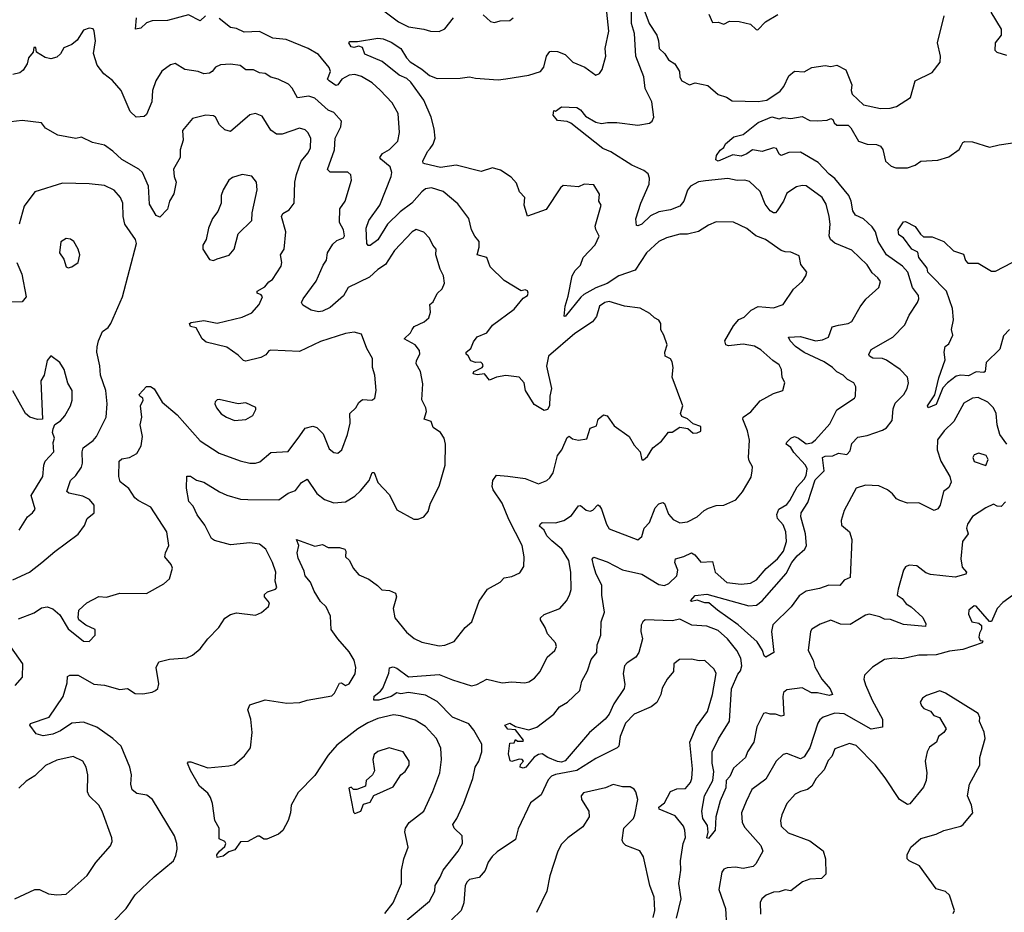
# Model space of a CAD drawing. Extents: x 1921360 to 2014538, y 768294 to 907744.
# Tile 44 of 256: x 1949761 to 1954912, y 784685 to 789355. Entities that reach past the tile are written whole.
import ezdxf

# ---------------------------------------------------------------- set-up
doc = ezdxf.new("R2010")
doc.units = 0

msp = doc.modelspace()

# ---------------------------------------------------------------- linework, layer by layer
at = {"layer": '0CON10XD'}
for points in [[(1951584.2, 789465), (1951742.9, 789345), (1951795, 789317.7), (1951875, 789306.5), (1951910, 789295), (1951955, 789294.3), (1951985, 789307.5), (1952031.4, 789365)], [(1953015, 789437.5), (1953053.8, 789335), (1953093.6, 789275), (1953102.9, 789245), (1953105.6, 789205), (1953136.7, 789176.7), (1953155.6, 789145), (1953189.2, 789125), (1953213.1, 789085), (1953214.5, 789055), (1953224.3, 789035), (1953265, 789013.8), (1953295, 789024.5), (1953361.9, 789011.9), (1953415, 788963.3), (1953459.2, 788949.2), (1953488.3, 788931.7), (1953625, 788926.7), (1953670, 788935), (1953739.2, 788980.8), (1953757.8, 789005), (1953785, 789060.8), (1953813.7, 789086.3), (1953865, 789082.5), (1953905.4, 789104.6), (1953975, 789116.2), (1954005, 789111.2), (1954035, 789116.7), (1954083.6, 789093.6), (1954114.2, 789015), (1954110, 788985), (1954116, 788965), (1954175, 788910), (1954265, 788890), (1954315, 788892.2), (1954348, 788902), (1954421.7, 788948.3), (1954446.2, 789035), (1954535, 789078.8), (1954577, 789133), (1954577.8, 789165), (1954561.9, 789235), (1954597.1, 789375)], [(1950734.2, 789375), (1950705, 789348.6), (1950645, 789380.6), (1950535, 789350.4), (1950455, 789350), (1950425, 789338.1), (1950395, 789311.5), (1950367.5, 789305), (1950372.6, 789365)], [(1951671.9, 784678.1), (1951715, 784734.2), (1951759.5, 784835), (1951759.5, 784905), (1951771.5, 784965), (1951792.9, 785025), (1951775.6, 785105.6), (1951779.4, 785125), (1951798.1, 785155), (1951875, 785214.3), (1951923, 785317), (1951959.1, 785415), (1951968.5, 785485), (1951963.9, 785543.9), (1951942.5, 785595), (1951885, 785656.9), (1951829.6, 785689.6), (1951753.5, 785713.5), (1951717.4, 785717.4), (1951635, 785698.7), (1951583.1, 785676.9), (1951530, 785645), (1951420.6, 785559.4), (1951375, 785507.7), (1951305, 785400.6), (1951217.3, 785312.7), (1951180.9, 785245), (1951177.3, 785205), (1951165.3, 785164.7), (1951137.8, 785112.2), (1951115, 785094), (1951055, 785068), (1951037.7, 785067.7), (1951015, 785084), (1951005, 785084), (1950955, 785056.2), (1950916.4, 785053.6), (1950887.3, 785012.7), (1950855, 785001.2), (1950825, 784978), (1950795, 784972.5), (1950793.3, 784985), (1950806.2, 785005), (1950835, 785030), (1950839.2, 785045), (1950835, 785056), (1950805, 785070), (1950805.7, 785125), (1950782.7, 785165), (1950770.8, 785255), (1950759.2, 785285), (1950745, 785308), (1950702, 785345), (1950655, 785426.7), (1950640, 785465), (1950645, 785472.5), (1950657, 785473), (1950745, 785440.6), (1950855, 785450.6), (1950885, 785459.2), (1950937, 785503), (1950968, 785545), (1950978, 785625), (1950971.2, 785695), (1950954, 785745), (1950965, 785770), (1951045, 785797.1), (1951158.8, 785778.8), (1951226.6, 785783.4), (1951264.5, 785795.5), (1951395, 785818.1), (1951408.7, 785831.3), (1951435, 785884), (1951445, 785886), (1951465, 785872), (1951485, 785880), (1951516.5, 785933.5), (1951520.5, 785965), (1951511.9, 786005), (1951485, 786047.5), (1951425.2, 786115.2), (1951391.2, 786165), (1951387, 786235), (1951365, 786282.9), (1951335, 786310.8), (1951302.1, 786365), (1951282, 786412), (1951254.6, 786445), (1951249.2, 786469.2), (1951217.3, 786537.3), (1951213.3, 786565), (1951221.2, 786605), (1951210, 786635), (1951305, 786601.5), (1951345, 786608.9), (1951375, 786593.3), (1951434.1, 786594.1), (1951462.5, 786585), (1951468.1, 786575), (1951465.6, 786545), (1951486.4, 786526.3), (1951505.9, 786485), (1951535, 786450), (1951587.9, 786427.9), (1951632.5, 786395), (1951655, 786371.4), (1951695, 786368.2), (1951727.5, 786355), (1951733.1, 786335), (1951715.7, 786275), (1951724.3, 786225), (1951785, 786151.4), (1951825, 786118.1), (1951865, 786098.6), (1951955, 786079.2), (1951985, 786082), (1952035, 786101.2), (1952092.5, 786175), (1952125.7, 786205), (1952165, 786312.5), (1952208.6, 786375), (1952275, 786412), (1952295, 786435.6), (1952335, 786441.9), (1952378.1, 786461.9), (1952398.6, 786495), (1952401.1, 786545), (1952390, 786605), (1952320, 786740), (1952285.7, 786825.7), (1952238.1, 786895), (1952232.6, 786912.6), (1952237.1, 786945), (1952255, 786972), (1952315, 786966.9), (1952405, 786955.6), (1952475, 786927.1), (1952518.8, 786945), (1952535, 786958), (1952551.9, 786985), (1952574.5, 787075.5), (1952597.1, 787105), (1952625, 787170), (1952635, 787176.7), (1952652.3, 787162.3), (1952685, 787156.2), (1952728.3, 787161.7), (1952745, 787217.5), (1952779.3, 787230.7), (1952787.5, 787265), (1952815, 787287.5), (1952835, 787282.5), (1952870.7, 787230.7), (1952950, 787175), (1952975, 787130), (1953007.5, 787095), (1953015, 787052.5), (1953025, 787052.5), (1953045, 787070), (1953073.8, 787115), (1953119.5, 787150.5), (1953155, 787197.5), (1953175, 787197.5), (1953215, 787222.5), (1953257, 787217), (1953285, 787192.5), (1953305, 787193.3), (1953325, 787203.3), (1953325, 787226.2), (1953285, 787240), (1953255, 787267.5), (1953225, 787280), (1953217.5, 787295), (1953230, 787335), (1953174.5, 787484.5), (1953180.5, 787535), (1953175.3, 787565.3), (1953165, 787581.4), (1953137.5, 787595), (1953136.7, 787615), (1953148.1, 787655), (1953131.4, 787705), (1953115, 787733.3), (1953115.6, 787765.6), (1953105, 787784), (1953081.2, 787795), (1953058.5, 787818.5), (1953006.6, 787846.6), (1952925, 787856.4), (1952845, 787880.9), (1952822.2, 787875), (1952795, 787855.6), (1952778.1, 787801.9), (1952757.1, 787775), (1952665, 787712.9), (1952528.1, 787595), (1952517.7, 787542.3), (1952542.9, 787425), (1952534.2, 787385), (1952533.3, 787335), (1952522.5, 787315), (1952505, 787311.2), (1952451.9, 787341.9), (1952407.1, 787415), (1952400, 787455), (1952375, 787485.5), (1952304.2, 787494.2), (1952255, 787485.6), (1952219.3, 787469.3), (1952192.5, 787502.5), (1952155, 787497.5), (1952133.1, 787503.1), (1952136.7, 787515), (1952149.7, 787520.3), (1952180, 787535), (1952186.2, 787545), (1952182.5, 787555), (1952173.3, 787563.3), (1952145, 787562.5), (1952120.6, 787570.6), (1952107.3, 787597.3), (1952096.7, 787605), (1952096.7, 787615), (1952121.4, 787635), (1952135, 787670), (1952155, 787696.2), (1952205, 787717.5), (1952235, 787756.2), (1952348.7, 787841.3), (1952395, 787897.5), (1952417.5, 787912.5), (1952421.2, 787925), (1952416.9, 787936.9), (1952405, 787941.2), (1952385, 787937.5), (1952295, 787990), (1952222.5, 788062.5), (1952205, 788111.4), (1952154.8, 788124.8), (1952164.6, 788165), (1952164.6, 788194.6), (1952141.9, 788221.9), (1952125.4, 788255), (1952111.5, 788315), (1952052.6, 788392.6), (1951977, 788457), (1951915, 788475.5), (1951885, 788469.6), (1951864.6, 788455), (1951812.7, 788395), (1951750.8, 788349.2), (1951685.2, 788285), (1951635, 788203.1), (1951593.9, 788173.9), (1951584, 788174), (1951578, 788185), (1951573.6, 788265), (1951587.8, 788305), (1951645.4, 788385), (1951703.8, 788535), (1951707.9, 788555), (1951699.1, 788585), (1951650, 788625), (1951645.6, 788635), (1951658.6, 788655), (1951695, 788675.5), (1951739.7, 788720.3), (1951748.5, 788765), (1951741.5, 788865), (1951709.9, 788919.9), (1951647, 788987), (1951605, 789024.5), (1951548.7, 789058.7), (1951515, 789068.7), (1951485, 789065.4), (1951447.1, 789045), (1951425, 789015.4), (1951415, 789011.6), (1951380, 789035), (1951370.7, 789045), (1951386.7, 789085), (1951380.3, 789105), (1951325, 789173.9), (1951270, 789205), (1951155, 789252), (1951085, 789258.7), (1951015, 789292.8), (1950935, 789290.5), (1950895, 789310), (1950865, 789315.2), (1950805, 789361.3)], [(1951788.8, 784645), (1951905.9, 784744.1), (1951933.5, 784795), (1951934.7, 784825.3), (1951961.4, 784868.6), (1951977.2, 784905), (1952054.5, 785005), (1952077.3, 785045), (1952075.6, 785085), (1952034.3, 785125), (1952027.8, 785145), (1952048.6, 785175), (1952084.3, 785255.8), (1952132.2, 785385), (1952144.6, 785445), (1952162.5, 785475), (1952179.6, 785525), (1952179.1, 785565), (1952137.7, 785637.7), (1952110.7, 785670.7), (1952025, 785705.8), (1951945, 785788.6), (1951885, 785821), (1951795, 785834.8), (1951755, 785828.6), (1951735, 785832.5), (1951705, 785814.2), (1951640, 785795), (1951614.1, 785794.1), (1951615, 785815.5), (1951648.8, 785841.2), (1951661.5, 785858.5), (1951693, 785937), (1951696.1, 785963.9), (1951715, 785968.6), (1951735, 785962.5), (1951795, 785916.7), (1951955, 785929.1), (1952025, 785900.5), (1952125, 785870.4), (1952153.3, 785876.7), (1952205, 785904.4), (1952285, 785885.6), (1952335, 785890.6), (1952404.2, 785885.8), (1952425, 785890.8), (1952455, 785910), (1952484.2, 785945), (1952520.2, 786019.8), (1952561.2, 786055), (1952568.8, 786075), (1952563.8, 786095), (1952521.7, 786141.7), (1952510, 786175), (1952485.6, 786215), (1952485.7, 786225), (1952505, 786243.3), (1952586.1, 786273.9), (1952621.4, 786315), (1952638.1, 786345), (1952645.4, 786374.6), (1952644.6, 786465), (1952634.6, 786525), (1952596.8, 786585), (1952545, 786629.1), (1952519.1, 786655), (1952504.6, 786684.6), (1952480, 786705), (1952485, 786718), (1952495, 786724), (1952565, 786722), (1952608.6, 786735), (1952648.5, 786761.5), (1952685, 786811.9), (1952695, 786812.9), (1952725, 786788.5), (1952745, 786783.3), (1952760.3, 786789.7), (1952785, 786816.2), (1952795, 786811.2), (1952805, 786793.8), (1952830.4, 786715), (1952845, 786691.1), (1952995, 786634), (1953015, 786650.8), (1953027.3, 786695), (1953055.4, 786725), (1953085, 786800.8), (1953105, 786822.7), (1953125, 786828.9), (1953135, 786824), (1953155, 786768.6), (1953179.6, 786739.6), (1953215, 786723.6), (1953255, 786728.5), (1953305, 786753.5), (1953342.1, 786787.9), (1953365, 786799.4), (1953405, 786812.9), (1953445, 786815.8), (1953506.8, 786843.2), (1953542, 786885), (1953588.3, 786961.7), (1953592.5, 786995), (1953594.2, 787015), (1953576.5, 787046.5), (1953573.1, 787065), (1953578.2, 787155), (1953569.1, 787205), (1953544.4, 787265), (1953545.7, 787275), (1953586.3, 787303.7), (1953635, 787360.6), (1953705, 787400), (1953752.5, 787415), (1953763.8, 787455), (1953750.6, 787485), (1953746.9, 787525), (1953735, 787550), (1953701.7, 787571.7), (1953638.1, 787628.1), (1953605, 787646.6), (1953545, 787658.2), (1953468.9, 787648.9), (1953456, 787655), (1953450, 787675), (1953495, 787754), (1953523, 787787), (1953551.1, 787798.9), (1953588, 787835), (1953624.5, 787855.5), (1953705, 787848.5), (1953754.4, 787865.6), (1953809.2, 787945), (1953854.1, 787985.9), (1953873.3, 788015), (1953878.8, 788035), (1953847.1, 788075), (1953839.2, 788119.2), (1953795, 788139.2), (1953765, 788140), (1953745, 788148), (1953661.9, 788205), (1953612.9, 788225), (1953565, 788262.7), (1953495, 788295.6), (1953405, 788298.2), (1953365, 788281.1), (1953312.4, 788247.6), (1953255, 788233.1), (1953215, 788233.8), (1953145, 788214.4), (1953105, 788195.5), (1953040.9, 788135), (1952980.8, 788045), (1952895, 788015.4), (1952834.5, 787975), (1952775, 787952.1), (1952712.6, 787917.4), (1952695.9, 787904.1), (1952615, 787802.9), (1952610, 787805), (1952615, 787856.7), (1952631.2, 787908.8), (1952651.8, 788015), (1952667.1, 788042.9), (1952695, 788070.6), (1952709.6, 788110.4), (1952772.3, 788177.7), (1952793, 788223), (1952775, 788257.5), (1952772.5, 788275), (1952802.5, 788385), (1952791.2, 788405), (1952795, 788442.5), (1952765, 788491.2), (1952715, 788494), (1952685, 788480.8), (1952605, 788488), (1952590, 788475), (1952515, 788362), (1952417, 788327), (1952400.6, 788385), (1952404, 788425), (1952375.8, 788455), (1952360.9, 788500.9), (1952332.1, 788532.1), (1952277.2, 788567.2), (1952235, 788580.8), (1952175, 788561.5), (1952045, 788594), (1951962, 788582), (1951881.2, 788601.2), (1951872.5, 788605), (1951870, 788615), (1951893.9, 788666.1), (1951908.2, 788681.8), (1951925, 788704.2), (1951934.6, 788735), (1951929.7, 788785), (1951914.6, 788845), (1951874.7, 788935), (1951807.7, 789027.8), (1951787.4, 789047.4), (1951746.7, 789065), (1951657.4, 789137.4), (1951567.5, 789175), (1951555, 789210), (1951535, 789217.5), (1951509.7, 789210.3), (1951495, 789214.2), (1951483.3, 789235), (1951488.3, 789241.7), (1951528, 789242), (1951635, 789259.1), (1951663.3, 789255), (1951705, 789237.9), (1951755, 789204.6), (1951784.5, 789155), (1951804.3, 789134.3), (1951865, 789096.9), (1951905, 789064), (1951945, 789047.1), (1952065, 789049.4), (1952115, 789057.1), (1952145, 789048.6), (1952265, 789041.1), (1952305, 789046.7), (1952425, 789065.8), (1952485, 789084.2), (1952503.2, 789106.8), (1952517.1, 789165), (1952535, 789188.8), (1952545, 789191.2), (1952575, 789188.5), (1952614, 789174), (1952655, 789133.8), (1952716.9, 789106.9), (1952775, 789066), (1952795, 789074), (1952807.5, 789095), (1952828, 789165), (1952824.5, 789205), (1952843.6, 789295), (1952833.2, 789395)], [(1952185, 789380), (1952225, 789345.5), (1952245, 789340), (1952275, 789349.4), (1952325, 789352), (1952342, 789365)], [(1952524.7, 785494.7), (1952495, 785513.3), (1952475, 785511.5), (1952452.7, 785497.2), (1952409.5, 785445), (1952395, 785438.5), (1952379.2, 785445), (1952381.3, 785458.7), (1952397.5, 785475), (1952390, 785485), (1952375, 785486.2), (1952335, 785473.8), (1952327, 785477), (1952318.8, 785515), (1952325, 785570), (1952348.3, 785571.7), (1952355, 785590), (1952365, 785580), (1952395, 785580), (1952396.7, 785585), (1952355, 785640), (1952315, 785643.8), (1952300, 785665), (1952325, 785674.2), (1952355, 785657.5), (1952425, 785639.2), (1952467.1, 785652.9), (1952555, 785721.2), (1952585, 785760), (1952626.2, 785785), (1952692, 785845), (1952701.4, 785895), (1952731.9, 785948.1), (1952751.4, 786008.6), (1952779.7, 786045), (1952781.5, 786085), (1952801.5, 786135), (1952802.8, 786205), (1952820.7, 786255), (1952807.2, 786345), (1952806.1, 786396.1), (1952776.5, 786455), (1952765.5, 786494.5), (1952756.7, 786533.3), (1952765, 786543.3), (1952835, 786519.1), (1952915, 786477.2), (1953015, 786454.7), (1953105, 786400.4), (1953135, 786395.5), (1953157.5, 786405), (1953198.5, 786445), (1953203.6, 786475), (1953188.5, 786515), (1953191.2, 786535), (1953235, 786546.2), (1953275, 786565.9), (1953293.6, 786555), (1953325, 786516.7), (1953385, 786520), (1953400, 786465), (1953460.7, 786410.8), (1953535, 786401.2), (1953583.4, 786406.6), (1953615, 786425.4), (1953665.6, 786484.4), (1953725.4, 786535), (1953756.3, 786575), (1953771.8, 786625), (1953769.7, 786675), (1953755, 786711.5), (1953726.2, 786745), (1953722.8, 786767.2), (1953733.3, 786795), (1953775, 786819.1), (1953789.3, 786839.3), (1953828.1, 786911.9), (1953865, 786950.8), (1953875, 786971.2), (1953880, 787005), (1953871.5, 787025), (1953810.6, 787090.6), (1953795, 787117.1), (1953771.2, 787135), (1953774.3, 787145), (1953794.8, 787165.2), (1953815, 787173.8), (1953835, 787166.2), (1953875, 787136.8), (1953905, 787142.2), (1953925, 787156.3), (1953999.1, 787240.9), (1954035, 787314.4), (1954127.5, 787375), (1954133.3, 787385), (1954135.5, 787434.5), (1954124.7, 787454.7), (1954092, 787472), (1954068.8, 787495), (1954035, 787512.9), (1954013.5, 787535), (1953968.7, 787565), (1953865, 787613.6), (1953818.8, 787645), (1953791.2, 787675), (1953783.8, 787695), (1953845, 787696.9), (1953925, 787675.3), (1953960.1, 787679.9), (1953991.5, 787695), (1954011.5, 787748.5), (1954045, 787757.3), (1954095, 787765.6), (1954114.4, 787775.6), (1954157.1, 787852.9), (1954187.4, 787892.6), (1954255, 787953.8), (1954264.2, 787985), (1954250.8, 788005), (1954220.3, 788030.3), (1954195, 788072.7), (1954115, 788148.9), (1954025.9, 788185.9), (1954002.5, 788205), (1953995.5, 788225), (1954001.3, 788285), (1953996.5, 788326.5), (1953980, 788390), (1953959.5, 788425), (1953875, 788485.5), (1953855, 788487.5), (1953825, 788480.5), (1953775, 788447.1), (1953756, 788405), (1953723.3, 788355), (1953715, 788345.6), (1953705, 788344.6), (1953687.8, 788355), (1953661, 788391), (1953635, 788456.7), (1953578.9, 788508.9), (1953555, 788515.5), (1953515, 788513.5), (1953465, 788525.3), (1953348.1, 788511.9), (1953312.4, 788507.6), (1953270, 788485), (1953255, 788464.2), (1953235.4, 788405), (1953215, 788379.1), (1953165, 788360), (1953105, 788350), (1953061.1, 788328.9), (1953015, 788285.7), (1952995, 788276), (1952988.3, 788278.3), (1952985, 788313.3), (1953011.2, 788395), (1953053.6, 788495), (1953056.7, 788526.7), (1953049.3, 788549.3), (1953026.5, 788566.5), (1952963.9, 788593.9), (1952853.5, 788663.5), (1952811, 788681), (1952643.9, 788813.9), (1952625, 788823.3), (1952575, 788828.8), (1952552.5, 788855), (1952555, 788880), (1952565, 788876.7), (1952595, 788899.4), (1952675, 788896.4), (1952695, 788883.3), (1952721, 788851), (1952775, 788819.1), (1952805, 788813.1), (1952836.9, 788816.9), (1952885, 788816.9), (1952995, 788802.7), (1953055.4, 788814.6), (1953069.2, 788825), (1953078.9, 788845), (1953068.7, 788925), (1953033.8, 788995), (1953025.6, 789055.6), (1952984.7, 789165), (1952977.6, 789282.4), (1952962.5, 789335), (1952961.2, 789405)], [(1953366, 789385), (1953385, 789340), (1953415, 789342.5), (1953445, 789331.4), (1953475, 789346.9), (1953525, 789345.6), (1953585, 789332), (1953613.6, 789303.6), (1953623, 789303), (1953662.5, 789345), (1953727, 789383)], [(1954925, 789168.2), (1954873.7, 789183.7), (1954864, 789195), (1954865.8, 789235), (1954896.4, 789275), (1954897.7, 789305), (1954843.1, 789395)], [(1950250, 784635), (1950318.1, 784705), (1950365, 784775.7), (1950465, 784871.4), (1950565.4, 784954.6), (1950578.3, 784981.7), (1950584.4, 785015), (1950583.1, 785045), (1950571.1, 785085), (1950455.3, 785275.3), (1950427.3, 785297.3), (1950375, 785306.9), (1950350.6, 785325), (1950342.2, 785355), (1950345.5, 785405), (1950338.1, 785445), (1950291.4, 785555), (1950247.8, 785595), (1950165, 785653.2), (1950095, 785679.2), (1950035, 785673.8), (1949975, 785633.8), (1949935, 785617.5), (1949885, 785609.2), (1949848.3, 785618.3), (1949814.3, 785665), (1949817.7, 785672.3), (1949915, 785705.7), (1949988.9, 785815), (1950010.6, 785885), (1950010.7, 785919.3), (1950023.8, 785926.2), (1950066.7, 785925), (1950148.9, 785878.9), (1950205, 785872.7), (1950285, 785851.2), (1950325.4, 785855.4), (1950365, 785830), (1950405, 785828.8), (1950455, 785836.7), (1950472.5, 785845), (1950483.6, 785856.4), (1950489.5, 785880.5), (1950475.8, 785965), (1950490, 785995), (1950545, 786010), (1950635, 786016), (1950665, 786030), (1950705.7, 786064.3), (1950745, 786116.2), (1950803.8, 786175), (1950835, 786223.8), (1950865, 786244), (1950895, 786252), (1950995, 786240), (1951027, 786253), (1951063.3, 786285), (1951067.5, 786305), (1951042, 786335), (1951042.3, 786347.7), (1951057.5, 786362.5), (1951100, 786375), (1951106, 786385), (1951098.3, 786418.3), (1951101.9, 786465), (1951084.6, 786514.6), (1951048.9, 786585), (1951015, 786610.6), (1950965, 786618.5), (1950865, 786608.5), (1950780.6, 786630.6), (1950765, 786640), (1950730.2, 786710.2), (1950690.5, 786765), (1950669.6, 786809.6), (1950646, 786835), (1950633.3, 786905), (1950635, 786967.5), (1950655, 786967.5), (1950686.2, 786946.2), (1950725, 786935.5), (1950805.8, 786885), (1950845, 786868.2), (1950917.3, 786847.3), (1950955, 786844.7), (1951116.4, 786843.7), (1951165, 786878.5), (1951205, 786891.5), (1951235, 786933.6), (1951265, 786950.8), (1951315, 786875.8), (1951355, 786844.3), (1951405, 786827.1), (1951465, 786832.5), (1951515, 786862.1), (1951545, 786890.5), (1951588.8, 786945), (1951605, 786985.8), (1951615, 786986), (1951634, 786934), (1951695, 786870), (1951735, 786790), (1951822.3, 786742.3), (1951845, 786741.2), (1951875, 786753.8), (1951898.7, 786781.3), (1951910.8, 786825), (1951955.8, 786915), (1951986.7, 787025), (1951988.6, 787135), (1951982, 787165), (1951963.3, 787195), (1951925, 787221.2), (1951913.1, 787253.1), (1951877.5, 787265), (1951888.8, 787305), (1951886, 787325), (1951865.8, 787365.8), (1951870.4, 787450.4), (1951858.2, 787515), (1951834.7, 787555), (1951837.2, 787572.8), (1951854.4, 787605), (1951852.2, 787625), (1951830, 787655), (1951772, 787685), (1951805, 787717.1), (1951813.8, 787735), (1951825, 787749.6), (1951878, 787775), (1951900.8, 787795), (1951910, 787825), (1951907.5, 787865), (1951925, 787880), (1951945, 787922.9), (1951972.1, 787947.9), (1951983.9, 787976.1), (1951978.1, 788015), (1951960.9, 788050.9), (1951939.1, 788125), (1951940.6, 788155), (1951922.9, 788175), (1951905, 788212.5), (1951875, 788244.2), (1951835, 788256.9), (1951815, 788245.7), (1951722.7, 788147.3), (1951675.7, 788074.3), (1951635, 788048.5), (1951591.1, 788008.9), (1951479.5, 787955), (1951455, 787910.4), (1951385, 787848.8), (1951345, 787829.7), (1951325, 787826.7), (1951285.8, 787835), (1951242.3, 787862.3), (1951236.4, 787875), (1951243.5, 787895), (1951313, 787987), (1951349.3, 788070.7), (1951366.9, 788096.9), (1951371.9, 788135), (1951399.3, 788180.7), (1951419.5, 788200.5), (1951455, 788214), (1951460.8, 788225), (1951455, 788256.7), (1951434.3, 788295), (1951436.7, 788365), (1951463.1, 788405), (1951497.8, 788515), (1951494.3, 788544.3), (1951478, 788558), (1951385, 788556.9), (1951372.2, 788572.2), (1951408.2, 788675), (1951412.1, 788735), (1951441.9, 788795), (1951444, 788825), (1951405, 788870), (1951375, 788881.9), (1951305.3, 788945.3), (1951274.6, 788954.6), (1951215, 788945.7), (1951187.1, 788997.1), (1951168.3, 789018.3), (1951114.3, 789044.2), (1951074.7, 789054.7), (1951045, 789074.4), (1951015, 789076.7), (1950985, 789093.3), (1950945, 789092.9), (1950915, 789116.2), (1950865, 789122.2), (1950811.2, 789118.8), (1950785, 789106.7), (1950768.8, 789085), (1950754.4, 789075.6), (1950725, 789071.9), (1950695, 789084.6), (1950625, 789094.4), (1950575, 789126.9), (1950550.6, 789119.4), (1950505, 789086.2), (1950473.7, 789036.3), (1950456.9, 788985), (1950452.2, 788925), (1950425, 788858.8), (1950411.9, 788848.1), (1950370, 788845), (1950339.5, 788875), (1950292.2, 788985), (1950246.8, 789036.8), (1950201.4, 789071.4), (1950167.5, 789117.5), (1950148.3, 789178.3), (1950157.5, 789245), (1950151.2, 789295), (1950145, 789306.7), (1950125, 789310.8), (1950095, 789300), (1950062.1, 789247.9), (1950034.2, 789225.8), (1949992.6, 789207.4), (1949975, 789176.7), (1949955, 789160), (1949925, 789150), (1949895, 789156.7), (1949850, 789185), (1949845, 789210), (1949835, 789210), (1949832.5, 789185), (1949808.1, 789155), (1949800, 789125), (1949779.5, 789090.5), (1949762.1, 789077.9), (1949725, 789068.1)], [(1951227.3, 787177.3), (1951255, 787217.5), (1951295, 787227.8), (1951315, 787221.1), (1951348.5, 787188.5), (1951380.7, 787110.7), (1951405, 787090), (1951425, 787086.7), (1951445.8, 787105), (1951476.4, 787185), (1951489.5, 787245), (1951488.8, 787295), (1951520, 787325), (1951535, 787352.5), (1951555, 787367.5), (1951604, 787364), (1951618.6, 787375), (1951625.4, 787415.4), (1951620, 787495), (1951606.7, 787535), (1951607.1, 787582.9), (1951576.5, 787635), (1951549.3, 787709.3), (1951511.3, 787721.3), (1951465, 787712.9), (1951335, 787671.9), (1951225, 787618.6), (1951075, 787626.5), (1951065, 787622.9), (1951048.5, 787601.5), (1951022.4, 787587.6), (1950945, 787568.5), (1950931.9, 787571.9), (1950905, 787600.8), (1950845, 787641.3), (1950737.4, 787667.4), (1950716.2, 787685), (1950685, 787742.5), (1950655, 787750), (1950650, 787765), (1950658.3, 787771.7), (1950725, 787782), (1950795, 787768), (1950925, 787798.6), (1950975, 787821.1), (1951013.3, 787865), (1951031.4, 787905), (1951025, 787916.2), (1951003.3, 787925), (1951004, 787935), (1951043, 787957), (1951065, 787983.8), (1951083.9, 787996.1), (1951129.5, 788065), (1951133.3, 788085), (1951125.6, 788125), (1951144.6, 788155), (1951153.6, 788245), (1951131.1, 788325), (1951138.7, 788341.3), (1951170.2, 788359.8), (1951197.3, 788395), (1951200.9, 788505), (1951209.1, 788545), (1951234.1, 788615.9), (1951270.7, 788659.3), (1951282.2, 788685), (1951283.8, 788735), (1951269.5, 788765), (1951255, 788779.5), (1951225, 788787.7), (1951135, 788756.5), (1951105, 788755.6), (1951075, 788776.9), (1951030, 788850), (1950995, 788864), (1950965, 788858), (1950865, 788769.6), (1950835, 788778.9), (1950806.9, 788805), (1950785.6, 788845), (1950775, 788851.9), (1950735, 788855.6), (1950665, 788839.2), (1950613.3, 788775), (1950616.2, 788725), (1950601.5, 788675), (1950600.4, 788635), (1950566.3, 788573.7), (1950569.5, 788535), (1950579.6, 788505), (1950568, 788445), (1950545, 788406), (1950535, 788364.2), (1950495, 788321.4), (1950475, 788330.8), (1950439.6, 788389.6), (1950434.7, 788485), (1950403.8, 788555), (1950385, 788573.6), (1950295, 788624.5), (1950248.1, 788668.1), (1950205, 788698.2), (1950142.2, 788712.2), (1950085, 788741.1), (1950055, 788732.9), (1949960.7, 788750.7), (1949897, 788787), (1949875, 788815.6), (1949775, 788827.8), (1949715, 788820.6)], [(1954925, 787134.3), (1954889.3, 787185), (1954874.4, 787235), (1954869.8, 787295), (1954856.2, 787325), (1954825, 787354.7), (1954775, 787378.9), (1954745, 787375.6), (1954700.6, 787349.4), (1954647.4, 787252.6), (1954596.7, 787205), (1954563.1, 787156.9), (1954560.4, 787105), (1954580, 787045), (1954626.2, 786965), (1954634.4, 786935), (1954622.4, 786907.6), (1954593.5, 786886.5), (1954576.5, 786815), (1954565, 786796), (1954545, 786788), (1954465, 786827.1), (1954405, 786825.8), (1954365, 786839.4), (1954348.2, 786848.2), (1954327.5, 786875), (1954301.2, 786895), (1954255.7, 786915.7), (1954185, 786919.2), (1954136.7, 786905), (1954075, 786788.1), (1954057.7, 786735), (1954060.8, 786710.8), (1954101.5, 786675), (1954114.7, 786635), (1954105, 786436.7), (1954075, 786423.6), (1954051.2, 786395), (1953993.2, 786396.8), (1953945, 786379), (1953875.4, 786365.4), (1953838.3, 786341.7), (1953797.4, 786282.6), (1953700.5, 786189.5), (1953694.7, 786155), (1953705.7, 786045), (1953665, 786020), (1953655, 786027.5), (1953647.1, 786055), (1953619.6, 786099.6), (1953519.6, 786189.6), (1953410.8, 786265), (1953366.2, 786305), (1953345, 786304.3), (1953305, 786318.8), (1953275, 786311.2), (1953270, 786315), (1953295, 786342.5), (1953355, 786349.4), (1953575, 786288.8), (1953615, 786291.6), (1953646.1, 786313.9), (1953771.5, 786458.5), (1953800.9, 786515), (1953829.1, 786550.9), (1953867.7, 786585), (1953876.7, 786605), (1953871.3, 786665), (1953847.4, 786755), (1953848.4, 786775), (1953885, 786828.4), (1953922.4, 786947.6), (1953969.6, 786995), (1953960.8, 787065), (1953975, 787072.4), (1954015, 787072.9), (1954045, 787087.1), (1954088.8, 787081.2), (1954105, 787099.2), (1954115, 787138.1), (1954145, 787171.2), (1954195, 787179.5), (1954275, 787207.1), (1954295, 787219.7), (1954325, 787258.6), (1954330.5, 787319.5), (1954340.5, 787349.5), (1954386.1, 787395), (1954404.6, 787425), (1954411.3, 787455), (1954405.4, 787485), (1954367.8, 787525), (1954295, 787574.7), (1954275, 787582.5), (1954223.3, 787585), (1954206.2, 787595), (1954203.6, 787603.6), (1954215, 787630), (1954327.9, 787695), (1954391.1, 787758.9), (1954415, 787810), (1954458, 787875), (1954465.3, 787895), (1954462.8, 787912.8), (1954430.8, 787955), (1954407.5, 788035), (1954378.7, 788065), (1954295.4, 788125.4), (1954251.5, 788195), (1954238.7, 788245), (1954221.5, 788271.5), (1954175, 788312.9), (1954132.9, 788332.9), (1954119.7, 788355), (1954111.1, 788405), (1954098.2, 788435), (1954025, 788523.8), (1953995, 788547.1), (1953938.2, 788608.2), (1953845, 788661.6), (1953785, 788660.6), (1953745, 788645.6), (1953735, 788652.5), (1953720.7, 788680.7), (1953705, 788685.5), (1953645, 788666.1), (1953595, 788675.3), (1953565, 788653.3), (1953535, 788641.2), (1953491.5, 788648.5), (1953415, 788615.8), (1953402.4, 788622.4), (1953406, 788645), (1953425, 788673.3), (1953445, 788686.7), (1953453.8, 788705), (1953497.8, 788742.2), (1953545.6, 788755), (1953625, 788818.1), (1953695, 788846.3), (1953735, 788837.5), (1953755, 788843.9), (1953795, 788838.4), (1953855, 788848.2), (1953895, 788828.2), (1953935, 788825.9), (1953985, 788829.6), (1954005, 788837.8), (1954015, 788833.8), (1954022.1, 788815), (1954035, 788803.5), (1954095, 788803.5), (1954109.6, 788789.6), (1954149.6, 788719.6), (1954195, 788704.6), (1954242.6, 788702.6), (1954265, 788694.2), (1954276, 788676), (1954290.6, 788615), (1954319.8, 788589.8), (1954345, 788579.6), (1954405, 788579.5), (1954445, 788594.2), (1954475, 788614.6), (1954565, 788620), (1954622.5, 788637.5), (1954675, 788676), (1954688, 788698), (1954695, 788713.3), (1954705, 788718), (1954745, 788715.8), (1954835, 788687.7), (1954885, 788701.1), (1955015, 788720)], [(1950775, 788096), (1950795, 788104), (1950857, 788123), (1950883.8, 788155), (1950904.4, 788235.6), (1950976.1, 788303.9), (1950976.7, 788345), (1951004.2, 788465), (1951000, 788505), (1950975.9, 788535.9), (1950925.9, 788545.9), (1950875, 788530), (1950856.2, 788515), (1950825.6, 788465), (1950815.6, 788435), (1950815.7, 788395), (1950797.4, 788352.6), (1950769.2, 788315), (1950749.2, 788265), (1950736.2, 788205), (1950718.8, 788175), (1950718.8, 788155), (1950755, 788100), (1950775, 788096)], [(1949726.1, 786423.9), (1949812.5, 786465), (1949877.5, 786515), (1949945, 786572.9), (1950067.2, 786662.8), (1950101.3, 786708.7), (1950113.7, 786746.3), (1950151.5, 786775), (1950150.6, 786815), (1950126.9, 786845), (1950092.2, 786862.2), (1950018, 786878), (1950007.5, 786887.5), (1950027.9, 786945), (1950055, 786970), (1950085.2, 787014.8), (1950090.4, 787035), (1950087.7, 787095), (1950093.6, 787115), (1950145, 787152.9), (1950163.6, 787175), (1950213.8, 787276.2), (1950219.3, 787345), (1950211.4, 787415), (1950184.1, 787495), (1950180.4, 787545), (1950165.3, 787615), (1950166.4, 787643.6), (1950173.1, 787675), (1950195, 787723.3), (1950223.8, 787745), (1950238.8, 787765), (1950300, 787905), (1950372.5, 788185), (1950367.1, 788205), (1950311.2, 788285), (1950302.1, 788325), (1950300.4, 788395), (1950288.2, 788425), (1950255, 788463.5), (1950205, 788487.3), (1950125, 788496.2), (1949985, 788500), (1949841.2, 788455), (1949785, 788379.2), (1949759.1, 788285)], [(1954939.2, 787735), (1954907.9, 787702.1), (1954888.4, 787631.6), (1954817.8, 787562.2), (1954812, 787515), (1954805, 787509.2), (1954765, 787512.7), (1954725, 787492.1), (1954685, 787496.2), (1954660.3, 787489.7), (1954614.8, 787455.2), (1954591.1, 787428.9), (1954555, 787341.5), (1954514.2, 787324.2), (1954510.8, 787335), (1954548.1, 787391.9), (1954569.1, 787480.9), (1954603.3, 787575), (1954597.5, 787615), (1954602.5, 787645), (1954621.2, 787658.8), (1954643.3, 787705), (1954636.2, 787735), (1954646.2, 787785), (1954640.4, 787845), (1954609.6, 787935), (1954525, 788020), (1954511.9, 788035), (1954508, 788055), (1954465, 788111.2), (1954458.7, 788138.7), (1954428.8, 788155), (1954383.9, 788213.9), (1954360.3, 788230.3), (1954356.7, 788255), (1954385, 788298), (1954395, 788299.2), (1954445, 788273.8), (1954472.7, 788232.7), (1954490, 788220), (1954535, 788220), (1954595.3, 788195.3), (1954646.4, 788146.4), (1954697.8, 788127.8), (1954708.9, 788095), (1954721.1, 788081.1), (1954775, 788080.6), (1954845, 788038.9), (1954865, 788038.8), (1954953.1, 788085)], [(1950015, 788056.7), (1950035, 788062), (1950066.7, 788085), (1950076.2, 788125), (1950068, 788155), (1950044.1, 788194.1), (1950027.3, 788207.3), (1950005, 788211.2), (1949976.1, 788193.9), (1949970, 788135), (1949991.7, 788101.7), (1950005, 788062.5), (1950015, 788056.7)], [(1949745.8, 788085), (1949773.1, 788023.1), (1949795.5, 787905), (1949775, 787880), (1949717.5, 787877.5)], [(1949758.6, 786685), (1949801.9, 786755), (1949827.8, 786775), (1949841.5, 786795), (1949821.2, 786865), (1949883.3, 786965), (1949887.7, 787025), (1949894.5, 787045), (1949940, 787095), (1949937, 787143), (1949943.3, 787165), (1949932.5, 787195), (1949935.8, 787214.2), (1949945, 787236.7), (1949975, 787256.2), (1949997.6, 787282.4), (1950027.5, 787335), (1950035.7, 787365), (1950035.6, 787415), (1950013.4, 787453.4), (1949994, 787525), (1949971.7, 787561.7), (1949925, 787596.7), (1949905, 787572.5), (1949888.8, 787495), (1949871.2, 787465), (1949880, 787265), (1949855, 787263.3), (1949815, 787276.2), (1949792, 787295), (1949725, 787413.3)], [(1949755, 786220.6), (1949837.4, 786252.6), (1949875, 786277.5), (1949905, 786283.8), (1949935, 786272), (1949972, 786242), (1950015, 786168.8), (1950095, 786104), (1950125, 786102.5), (1950155.6, 786134.4), (1950156, 786165), (1950107.5, 786187.5), (1950070, 786215), (1950067, 786227), (1950070, 786265), (1950113.3, 786305), (1950175, 786338), (1950215, 786334.2), (1950285, 786354), (1950425, 786353.8), (1950515, 786403.8), (1950545, 786430), (1950561.2, 786485), (1950554.2, 786505), (1950521.2, 786545), (1950523.3, 786565), (1950541.2, 786605), (1950531.4, 786675), (1950446.9, 786805), (1950380.4, 786840.4), (1950363.8, 786853.8), (1950332.2, 786902.2), (1950286.6, 786936.6), (1950279.4, 786965), (1950281.1, 787045), (1950295, 787058.1), (1950335, 787064.2), (1950374, 787085), (1950396.9, 787125), (1950403.1, 787175), (1950391.9, 787235), (1950400, 787275), (1950392.5, 787335), (1950408, 787365), (1950405.7, 787375.7), (1950390, 787385), (1950386.7, 787395), (1950424.4, 787435.6), (1950445.7, 787435.7), (1950465, 787423.3), (1950506.7, 787355), (1950585, 787288.5), (1950705, 787151.5), (1950805, 787087.3), (1950915, 787047.5), (1950965, 787034.3), (1950995, 787034.3), (1951018, 787042), (1951075, 787090.5), (1951165, 787095.7), (1951227.3, 787177.3)], [(1950885, 787258), (1950945, 787264), (1950981.2, 787285), (1950997.5, 787315), (1950996.7, 787326.7), (1950945, 787350), (1950905, 787346), (1950805, 787368), (1950793.8, 787366.2), (1950784, 787356), (1950782, 787345), (1950791.2, 787325), (1950815, 787293.8), (1950842.5, 787275), (1950885, 787258)], [(1954815, 787022.5), (1954827.5, 787055), (1954817.5, 787075), (1954778, 787088), (1954755, 787078.8), (1954748, 787065), (1954754.3, 787044.3), (1954815, 787022.5)], [(1954917.3, 786832.7), (1954895, 786807.5), (1954875, 786810), (1954855, 786821.2), (1954815, 786800.7), (1954745, 786755.6), (1954718.6, 786715), (1954714.4, 786694.4), (1954722.5, 786665), (1954693.8, 786625), (1954684.7, 786535), (1954691.7, 786491.7), (1954713.8, 786465), (1954710, 786455), (1954655, 786438.9), (1954525, 786452.2), (1954502, 786462), (1954455, 786498), (1954415, 786502), (1954395, 786493.3), (1954384, 786475), (1954356, 786376), (1954351.4, 786345), (1954377.7, 786327.7), (1954399.3, 786299.3), (1954425, 786283.3), (1954485, 786228), (1954500.8, 786195), (1954499.1, 786180.9), (1954385, 786190.9), (1954317.1, 786217.1), (1954285, 786219.6), (1954261.5, 786231.5), (1954205, 786244.2), (1954185, 786239.7), (1954105, 786190.6), (1954055, 786192.7), (1954005, 786213.6), (1953948, 786192), (1953905, 786166.2), (1953897.5, 786155), (1953885.6, 786055), (1953912.9, 786005), (1953920, 785970), (1953957.8, 785905), (1954000.5, 785855), (1954012.5, 785825), (1953995, 785818.9), (1953935, 785833.7), (1953904, 785834), (1953855, 785860), (1953775, 785849.2), (1953757.3, 785835), (1953752.5, 785815), (1953759.4, 785715), (1953745, 785710.4), (1953715, 785721.8), (1953687.5, 785722.5), (1953665, 785728.6), (1953652, 785725), (1953616.7, 785655), (1953601.1, 785575), (1953567.8, 785525), (1953558.7, 785495), (1953495, 785439.6), (1953475.4, 785395), (1953457.5, 785375), (1953455.6, 785335.6), (1953425, 785267.5), (1953403.4, 785185), (1953398.9, 785115), (1953365, 785072), (1953355, 785073.8), (1953362.5, 785105), (1953358.6, 785138.6), (1953335, 785176.2), (1953328.9, 785215), (1953343.2, 785295), (1953388, 785375), (1953392.2, 785422.2), (1953383.9, 785465), (1953384.5, 785525), (1953416.7, 785593.3), (1953475, 785684.2), (1953485.3, 785855), (1953518.5, 785931.5), (1953531.5, 785948.5), (1953539.1, 785975), (1953533.8, 786015), (1953512.7, 786055), (1953464.7, 786115), (1953415, 786159.7), (1953355, 786182.6), (1953276.8, 786186.7), (1953215, 786218.6), (1953175, 786210.5), (1953034, 786215), (1953020.5, 786205), (1953013.1, 786186.9), (1953011, 786155), (1953019.2, 786115), (1953000, 786045), (1952985, 786020.5), (1952939.3, 785990.7), (1952925, 785974.2), (1952917.3, 785935), (1952927.2, 785877.2), (1952923.7, 785856.3), (1952869.8, 785775), (1952845, 785722.5), (1952823.8, 785695), (1952741.9, 785625), (1952615, 785476.9), (1952595, 785470.8), (1952575, 785473.3), (1952524.7, 785494.7)], [(1954955, 786342), (1954905, 786306), (1954875, 786273.8), (1954845, 786206.2), (1954835, 786206.2), (1954765, 786286), (1954755, 786288.8), (1954726.2, 786265), (1954724.2, 786245), (1954741.2, 786205), (1954778.5, 786198.5), (1954792.9, 786185), (1954793, 786167), (1954781.5, 786145), (1954779.4, 786125), (1954785, 786107.5), (1954800, 786105), (1954796.7, 786095), (1954695, 786060), (1954625, 786052.1), (1954555, 786032.9), (1954509.1, 786030.9), (1954465, 786030.9), (1954375, 786011.9), (1954335, 786014.4), (1954285, 786007.1), (1954222.6, 785967.4), (1954180, 785925), (1954176.2, 785905), (1954185.4, 785875), (1954220, 785795), (1954274.5, 785695), (1954275, 785653.8), (1954215, 785643.8), (1954075, 785722.6), (1954025, 785726.4), (1953964.7, 785705.3), (1953947.3, 785692.7), (1953935.9, 785674.1), (1953895.3, 785545), (1953865, 785498.5), (1953845, 785488.8), (1953775, 785515.6), (1953755, 785511.4), (1953718.9, 785475), (1953665, 785381.9), (1953591.9, 785328.1), (1953561.2, 785265), (1953537.1, 785205), (1953540.7, 785155), (1953555, 785128.5), (1953639.1, 785035), (1953649.5, 785005), (1953611.7, 784938.3), (1953597.5, 784925), (1953545.9, 784914.1), (1953505, 784920.7), (1953462.7, 784917.3), (1953445, 784910), (1953433.8, 784895), (1953418.8, 784805), (1953452.7, 784705), (1953458.1, 784615)], [(1949738.1, 785871.9), (1949776.7, 785915), (1949777.8, 785985), (1949694.3, 786104.3)], [(1953196.5, 784655), (1953220.8, 784755), (1953209.4, 784835), (1953219.7, 784905), (1953217.8, 784955), (1953232.2, 785045), (1953243.6, 785076.4), (1953241.1, 785115), (1953233.8, 785135), (1953189.5, 785189.5), (1953105.8, 785225), (1953104.8, 785235), (1953135, 785257.5), (1953165, 785317.1), (1953198.8, 785331.2), (1953245, 785332), (1953269.6, 785365), (1953278.2, 785385), (1953280.8, 785435), (1953266.9, 785575), (1953302.4, 785657.6), (1953359.1, 785735), (1953385.3, 785825), (1953404.5, 785935), (1953395, 785957.1), (1953345, 786003.3), (1953315, 786001.4), (1953275, 786009.5), (1953213.1, 786006.9), (1953183.8, 785985), (1953181.2, 785945), (1953148, 785905), (1953122.1, 785857.9), (1953115.5, 785824.5), (1953095, 785782.5), (1953065, 785760), (1952975, 785721.4), (1952930.6, 785675), (1952901.9, 785605), (1952896, 785555), (1952886.2, 785545), (1952775, 785489.4), (1952675, 785426.2), (1952563.8, 785406.2), (1952542.8, 785397.2), (1952525, 785377.5), (1952489.7, 785300.3), (1952433.1, 785256.9), (1952368.6, 785121.4), (1952354.5, 785065.5), (1952259.4, 785000.6), (1952233.4, 784976.6), (1952212.2, 784947.8), (1952196.2, 784903.8), (1952165, 784866.7), (1952115, 784856.5), (1952101.5, 784845), (1952091.8, 784825), (1952084.7, 784735), (1952071.5, 784695), (1952020.6, 784645)], [(1954645, 784678.8), (1954650.6, 784695), (1954624.6, 784774.6), (1954605, 784793.5), (1954555, 784807.8), (1954467.7, 784927.8), (1954413.8, 784953.8), (1954404.5, 784964.5), (1954403.3, 784985), (1954423.1, 785025), (1954475, 785072), (1954555, 785094), (1954595, 785113.8), (1954684.1, 785135.9), (1954695.8, 785144.2), (1954748, 785205), (1954740, 785245), (1954720, 785295), (1954729.2, 785355), (1954783.8, 785455), (1954783.8, 785495), (1954811.4, 785595), (1954807.3, 785627.3), (1954782.7, 785682.7), (1954783.1, 785705), (1954775, 785725.7), (1954605, 785832), (1954575, 785843.3), (1954505, 785819.2), (1954484, 785805), (1954472.5, 785785), (1954478, 785765), (1954490.9, 785750.9), (1954525, 785738), (1954543.3, 785715), (1954573.6, 785703.6), (1954606.9, 785645), (1954595.7, 785625), (1954567.5, 785605), (1954558, 785575), (1954521.3, 785548.7), (1954508, 785525), (1954498.6, 785475), (1954505.8, 785415), (1954503.3, 785375), (1954490, 785340), (1954417.7, 785252.3), (1954405, 785249.5), (1954363.5, 785275), (1954288.1, 785388.1), (1954236.6, 785456.6), (1954137.8, 785557.8), (1954102.3, 785567.7), (1954025, 785541.1), (1954009.6, 785500.4), (1953990.2, 785479.8), (1953969.4, 785430.6), (1953928.2, 785385), (1953905.6, 785345), (1953882.6, 785327.4), (1953845, 785317.8), (1953817.3, 785302.7), (1953775, 785254.3), (1953747.3, 785195), (1953740.6, 785165), (1953744.2, 785135), (1953781.5, 785101.5), (1953895, 785059.6), (1953965, 785006.9), (1953976.9, 784965), (1953978.5, 784885), (1953955, 784862.3), (1953895, 784857.8), (1953855.7, 784844.3), (1953795, 784797.5), (1953765, 784802.5), (1953735, 784792.1), (1953705, 784790), (1953666, 784775), (1953644, 784755), (1953634.4, 784735.6), (1953635.7, 784675.7)], [(1949735.4, 784754.6), (1949840, 784805), (1949865, 784804.2), (1949912.3, 784782.3), (1949955.9, 784775.9), (1950005, 784780), (1950115, 784878), (1950160, 784945), (1950237.1, 785032.9), (1950244.3, 785055), (1950242.9, 785075), (1950192.7, 785215), (1950175.9, 785245.9), (1950125.6, 785295), (1950116.7, 785315), (1950118.1, 785405), (1950110, 785445), (1950092, 785475), (1950040.9, 785500.9), (1949955, 785481.8), (1949896.7, 785453.3), (1949840.3, 785399.7), (1949795, 785371.1), (1949756.1, 785333.9)], [(1951515, 785202.5), (1951546.7, 785215), (1951560, 785250), (1951595, 785261.4), (1951614, 785296), (1951715, 785341.2), (1951755, 785404), (1951777.8, 785422.2), (1951798.1, 785455), (1951799.4, 785475), (1951768, 785525), (1951694.5, 785545.5), (1951635, 785526), (1951615, 785510), (1951609.2, 785485), (1951617.5, 785425), (1951607.5, 785405), (1951573.8, 785375), (1951570, 785345), (1951525, 785327.5), (1951508.3, 785328.3), (1951495, 785340), (1951482.5, 785335), (1951508.3, 785208.3), (1951515, 785202.5)], [(1953075, 784658), (1953083.6, 784695), (1953080.4, 784765), (1953056.9, 784825), (1953024.3, 784975), (1953005, 785006.2), (1952932.5, 785035), (1952917.7, 785047.7), (1952912.7, 785062.7), (1952921.5, 785125), (1952971.5, 785175), (1952980, 785195), (1952994.5, 785275), (1952984.2, 785315), (1952975, 785330), (1952955, 785340.8), (1952915, 785341.1), (1952865, 785354.4), (1952825, 785337.1), (1952710, 785310), (1952698.8, 785295), (1952700, 785275), (1952739.2, 785215), (1952740, 785185), (1952708, 785132), (1952628.6, 785075), (1952595, 785042), (1952575.7, 785005), (1952534.4, 784875), (1952519.4, 784795), (1952465, 784684)]]:
    msp.add_lwpolyline(points, dxfattribs=at)

doc.saveas('drawing.dxf')
